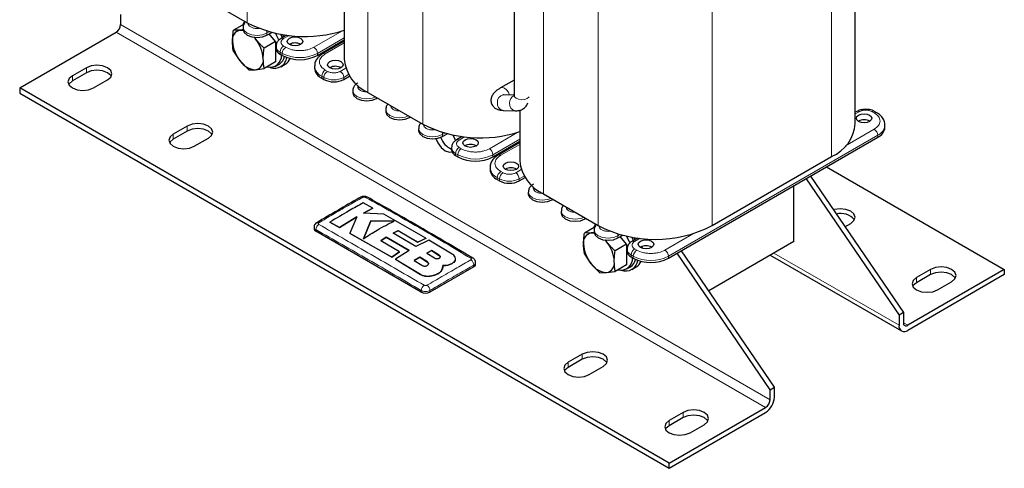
# Model space of a CAD drawing. Header units: millimetres. Extents: x 5 to 418, y 2 to 292.
# Tile 21 of 40: x 251 to 314, y 50 to 79. Entities that reach past the tile are written whole.
import ezdxf

# ---------------------------------------------------------------- set-up
doc = ezdxf.new("R2010")
doc.units = ezdxf.units.MM

msp = doc.modelspace()

# ---------------------------------------------------------------- linework, layer by layer
at = {"color": 7, "linetype": 'Continuous', "lineweight": 18}
for p, q in [((265.2898, 97.3066), (265.2898, 79.0687)), ((273.068, 92.5205), (273.068, 74.5785)), ((276.6036, 90.4318), (276.6036, 72.5375)), ((302.9645, 88.9339), (302.9645, 70.4475)), ((284.3817, 85.9892), (284.3817, 68.0472)), ((295.2712, 84.4927), (295.2712, 66.0062)), ((287.9173, 83.9482), (287.9173, 66.0062)), ((257.1298, 78.9449), (298.9906, 54.7792)), ((298.7077, 54.2893), (256.847, 78.455)), ((266.5626, 78.3992), (266.7131, 78.4861)), ((266.5626, 78.2686), (266.5626, 78.3992)), ((267.9891, 78.243), (267.6374, 78.0401)), ((269.5891, 77.4849), (271.43, 78.5476)), ((269.8153, 77.093), (271.545, 78.0915)), ((267.6374, 77.5665), (267.7789, 77.4849)), ((271.545, 77.765), (270.3244, 77.0604)), ((267.4112, 77.1746), (267.5526, 77.093)), ((267.4112, 77.1746), (267.4112, 77.044)), ((267.5526, 77.093), (267.5526, 76.9623)), ((269.8153, 77.093), (269.8153, 76.9623)), ((254.9237, 75.8424), (254.9237, 76.169)), ((254.0186, 75.3199), (254.0186, 75.6465)), ((270.0982, 75.6234), (270.2396, 75.5418)), ((270.0982, 75.6234), (270.0982, 75.4928)), ((270.2396, 75.5418), (270.2396, 75.4112)), ((270.3244, 76.0154), (270.4659, 75.9337)), ((271.2861, 75.9337), (271.6377, 76.1367)), ((271.5124, 75.5418), (271.8281, 75.7241)), ((271.5124, 75.4112), (271.5124, 75.5418)), ((273.6337, 74.1865), (273.6337, 74.2519)), ((275.755, 72.9619), (275.755, 73.0273)), ((304.7464, 73.3375), (304.4875, 73.1881)), ((305.7081, 73.2559), (305.5666, 73.3375)), ((261.429, 72.0869), (261.429, 72.4136)), ((260.5239, 71.5644), (260.5239, 71.8911)), ((277.8763, 71.868), (278.0268, 71.9548)), ((277.8763, 71.7373), (277.8763, 71.868)), ((280.9028, 70.9536), (282.7437, 72.0164)), ((292.4427, 64.0305), (305.9343, 71.819)), ((303.8671, 71.1482), (305.7081, 72.2109)), ((305.9343, 71.819), (305.9343, 71.6883)), ((279.3028, 71.7118), (278.9511, 71.5088)), ((281.129, 70.5617), (282.8587, 71.5602)), ((282.8587, 71.2337), (281.6382, 70.5291)), ((278.7249, 70.6434), (278.8663, 70.5617)), ((278.7249, 70.6434), (278.7249, 70.5127)), ((278.8663, 70.5617), (278.8663, 70.4311)), ((278.9511, 71.0353), (279.0926, 70.9536)), ((281.129, 70.5617), (281.129, 70.4311)), ((281.6382, 69.4841), (281.7796, 69.4025)), ((282.5998, 69.4025), (282.9514, 69.6054)), ((282.8261, 69.0105), (283.1418, 69.1928)), ((281.4119, 69.0922), (281.5533, 69.0105)), ((281.4119, 69.0922), (281.4119, 68.9615)), ((281.5533, 69.0105), (281.5533, 68.8799)), ((282.8261, 68.8799), (282.8261, 69.0105)), ((284.9474, 67.6553), (284.9474, 67.7207)), ((287.0687, 66.4307), (287.0687, 66.496)), ((269.7163, 65.6374), (269.7163, 65.7393)), ((289.1901, 65.3367), (289.3405, 65.4236)), ((292.2165, 64.4224), (294.0574, 65.4851)), ((289.1901, 65.2061), (289.1901, 65.3367)), ((290.6165, 65.1805), (290.2649, 64.9775)), ((290.0386, 64.1121), (290.18, 64.0305)), ((290.0386, 64.1121), (290.0386, 63.9814)), ((290.2649, 64.504), (290.4063, 64.4224)), ((299.2449, 64.2333), (307.3061, 59.5797)), ((276.9031, 63.6598), (276.9031, 63.6532)), ((277.6707, 64.0915), (277.6707, 64.085)), ((290.18, 64.0305), (290.18, 63.8998)), ((292.4427, 64.0305), (292.4427, 63.8998)), ((276.4557, 62.8591), (276.4557, 62.8526)), ((279.8987, 63.3514), (279.8987, 63.4533)), ((309.3426, 62.8452), (309.3426, 63.1718)), ((308.4375, 62.3227), (308.4375, 62.6493)), ((276.5046, 61.7186), (276.5046, 61.8205)), ((277.0702, 61.7186), (277.0702, 61.8205)), ((307.589, 59.7429), (307.8718, 59.5796)), ((285.9798, 56.8691), (285.9798, 57.1957)), ((286.8849, 57.3916), (286.8849, 57.7182)), ((293.3903, 53.6361), (293.3903, 53.9627)), ((292.4852, 53.1136), (292.4852, 53.4402))]:
    msp.add_line(p, q, dxfattribs=at)
at = {"color": 7, "linetype": 'Continuous', "lineweight": 25}
for p, q in [((304.4875, 72.5701), (304.4875, 89.8846)), ((282.4958, 87.077), (282.4958, 74.3944)), ((261.7543, 81.1098), (265.2898, 79.0687)), ((271.545, 80.0484), (271.545, 76.7011)), ((257.1298, 79.5981), (257.1298, 78.9449)), ((265.1343, 79.0015), (264.3981, 78.5765)), ((265.0262, 78.7666), (265.0262, 78.636)), ((265.0982, 79.1794), (265.0845, 79.1238)), ((250.6245, 74.8628), (256.847, 78.455)), ((264.8373, 78.5886), (264.3981, 78.5765)), ((265.0711, 78.621), (264.8373, 78.5886)), ((265.7312, 78.1288), (265.8272, 78.0171)), ((265.7387, 78.1375), (265.8272, 78.0171)), ((266.5626, 78.2686), (266.868, 78.4449)), ((267.1142, 77.8585), (266.7142, 78.3561)), ((267.8338, 78.2616), (267.4775, 78.0559)), ((267.6549, 78.1583), (267.5934, 78.2961)), ((267.1142, 77.8585), (266.378, 77.4335)), ((267.1142, 77.8585), (267.1142, 76.5385)), ((267.1476, 77.542), (267.1476, 77.4114)), ((268.1397, 77.6051), (268.1214, 77.718)), ((269.8153, 76.9623), (271.545, 77.9608)), ((271.545, 77.8732), (270.1645, 77.0762)), ((271.0649, 77.596), (270.9889, 77.6398)), ((271.3477, 77.7593), (271.2718, 77.8031)), ((264.8373, 76.6086), (264.3981, 77.2565)), ((267.4112, 77.044), (267.5526, 76.9623)), ((254.9237, 76.169), (254.0186, 75.6465)), ((265.388, 76.025), (264.8373, 76.6086)), ((267.1142, 76.5385), (266.378, 76.1135)), ((267.1373, 76.2764), (267.3636, 76.4071)), ((267.4636, 76.2339), (267.7464, 76.3971)), ((269.6295, 76.2766), (269.6295, 76.1459)), ((270.6214, 76.1704), (270.6079, 76.1623)), ((254.9237, 75.8424), (254.0186, 75.3199)), ((265.388, 76.025), (265.8272, 76.0371)), ((265.8272, 76.0371), (266.378, 76.1135)), ((271.5124, 75.4112), (271.8884, 75.6283)), ((255.3762, 74.8628), (256.2813, 75.3853)), ((270.0982, 75.4928), (270.2396, 75.4112)), ((282.4958, 75.374), (281.6286, 74.8734)), ((250.6245, 74.8628), (250.6245, 74.5362)), ((292.4852, 50.6971), (250.6245, 74.8628)), ((250.6245, 74.5362), (292.4852, 50.3705)), ((272.0973, 74.6846), (272.0973, 74.5539)), ((273.068, 74.5785), (276.6036, 72.5375)), ((282.4958, 74.394), (281.8185, 74.4203)), ((273.6337, 74.1865), (273.6903, 74.2192)), ((274.2186, 73.46), (274.2186, 73.3293)), ((275.755, 72.9619), (275.8116, 72.9946)), ((281.7797, 73.421), (282.5681, 73.3904)), ((282.8587, 73.4334), (282.8587, 70.1699)), ((304.5864, 73.3534), (304.4875, 73.2963)), ((305.8681, 73.2717), (305.7266, 73.3534)), ((261.429, 72.4136), (260.5239, 71.8911)), ((306.403, 72.3415), (306.403, 72.4721)), ((261.429, 72.0869), (260.5239, 71.5644)), ((276.3399, 72.2354), (276.3399, 72.1047)), ((277.8763, 71.7373), (278.1817, 71.9136)), ((279.1475, 71.7304), (278.7912, 71.5246)), ((261.8816, 71.1073), (262.7867, 71.6298)), ((281.129, 70.4311), (282.8587, 71.4296)), ((282.8587, 71.3419), (281.4782, 70.5449)), ((282.3786, 71.0647), (282.3026, 71.1086)), ((282.6614, 71.228), (282.5855, 71.2719)), ((292.4427, 63.8998), (305.9343, 71.6883)), ((278.4613, 71.0107), (278.4613, 70.8801)), ((278.7249, 70.5127), (278.8663, 70.4311)), ((295.2712, 66.0062), (302.9645, 70.4475)), ((280.9433, 69.7453), (280.9433, 69.6147)), ((281.9351, 69.6392), (281.9216, 69.631)), ((301.5992, 69.1857), (307.589, 60.3962)), ((302.638, 69.7854), (314.0944, 63.1718)), ((281.4119, 68.9615), (281.5533, 68.8799)), ((282.8261, 68.8799), (283.2021, 69.097)), ((300.5179, 64.9682), (300.5179, 68.5615)), ((301.3163, 69.0224), (307.3061, 60.2329)), ((283.411, 68.1533), (283.411, 68.0227)), ((284.3817, 68.0472), (287.9173, 66.0062)), ((273.3843, 67.1226), (272.7622, 67.4594)), ((284.9474, 67.6553), (285.004, 67.688)), ((272.781, 66.803), (273.3843, 67.1226)), ((273.3843, 67.1161), (272.781, 66.7965)), ((274.0922, 66.7349), (272.781, 66.803)), ((273.3843, 67.1226), (273.3843, 67.1161)), ((276.8068, 65.1857), (274.0922, 66.7349)), ((285.5323, 66.9287), (285.5323, 66.7981)), ((270.6088, 66.2175), (271.2305, 65.8822)), ((270.6088, 66.2175), (270.6088, 66.211)), ((271.2305, 65.8757), (270.6088, 66.211)), ((271.2305, 65.8822), (272.3559, 66.5656)), ((272.3559, 66.5591), (271.2305, 65.8757)), ((272.3559, 66.5656), (271.9153, 65.5084)), ((273.2616, 66.3062), (272.7841, 65.1543)), ((272.7841, 65.1478), (273.2616, 66.2997)), ((274.7669, 66.2907), (273.2616, 66.3062)), ((273.2616, 66.3062), (273.2616, 66.2997)), ((273.2616, 66.2997), (274.7669, 66.2842)), ((287.0687, 66.4307), (287.1254, 66.4634)), ((287.7256, 66.1168), (287.712, 66.0613)), ((303.8199, 65.9271), (304.1949, 66.1435)), ((269.5992, 65.9021), (269.5992, 65.8007)), ((276.5046, 61.7186), (269.7163, 65.6374)), ((271.2305, 65.8822), (271.2305, 65.8757)), ((271.9153, 65.5084), (274.6026, 63.9774)), ((271.9153, 65.5084), (271.9153, 65.5019)), ((274.6026, 63.9709), (271.9153, 65.5019)), ((274.7012, 65.5093), (275.0274, 65.6799)), ((275.0274, 65.6734), (274.7012, 65.5027)), ((276.1662, 64.6491), (274.7012, 65.5093)), ((275.0274, 65.6799), (276.2959, 64.9396)), ((275.0274, 65.6799), (275.0274, 65.6734)), ((276.2959, 64.933), (275.0274, 65.6734)), ((287.7617, 65.939), (287.0255, 65.514)), ((287.4647, 65.526), (287.0255, 65.514)), ((287.6985, 65.5585), (287.4647, 65.526)), ((287.6537, 65.7041), (287.6537, 65.5734)), ((289.1901, 65.2061), (289.4954, 65.3823)), ((273.8956, 65.029), (274.2562, 65.2541)), ((274.2562, 65.2476), (273.8956, 65.0225)), ((275.1128, 64.3191), (273.8956, 65.029)), ((274.2562, 65.2541), (275.7209, 64.3939)), ((274.2562, 65.2541), (274.2562, 65.2476)), ((275.7209, 64.3874), (274.2562, 65.2476)), ((277.0034, 65.0693), (276.1662, 64.6491)), ((276.2959, 64.9396), (276.8068, 65.1857)), ((276.8068, 65.1792), (276.2959, 64.933)), ((276.2959, 64.9396), (276.2959, 64.933)), ((276.8068, 65.1857), (276.8068, 65.1792)), ((278.4996, 64.1671), (277.0034, 65.0693)), ((288.3586, 65.0662), (288.4547, 64.9546)), ((288.3662, 65.0749), (288.4547, 64.9546)), ((289.7416, 64.796), (289.0054, 64.371)), ((289.7416, 64.796), (289.3416, 65.2936)), ((289.7416, 64.796), (289.7416, 63.476)), ((290.4612, 65.1991), (290.1049, 64.9934)), ((290.2823, 65.0958), (290.2208, 65.2336)), ((300.5179, 64.9682), (295.041, 61.8064)), ((274.6026, 63.9774), (275.1128, 64.3191)), ((275.1128, 64.3125), (274.6026, 63.9709)), ((275.7209, 64.3939), (274.85, 63.8308)), ((275.1128, 64.3191), (275.1128, 64.3125)), ((277.1782, 64.398), (276.8626, 64.2285)), ((276.8626, 64.2219), (277.1782, 64.3915)), ((276.8626, 64.2285), (277.355, 63.9193)), ((277.6707, 64.0915), (277.1782, 64.398)), ((277.1782, 64.398), (277.1782, 64.3915)), ((277.1782, 64.3915), (277.6707, 64.085)), ((287.4647, 63.546), (287.0255, 64.194)), ((289.775, 64.4795), (289.775, 64.3488)), ((290.7672, 64.5426), (290.7488, 64.6555)), ((298.9906, 55.4324), (293.0008, 64.2219)), ((299.2734, 55.5957), (293.2836, 64.3852)), ((274.6026, 63.9774), (274.6026, 63.9709)), ((274.85, 63.8308), (276.4557, 62.8591)), ((274.85, 63.8308), (274.85, 63.8243)), ((276.4557, 62.8526), (274.85, 63.8243)), ((276.4107, 63.9694), (276.05, 63.7487)), ((276.05, 63.7421), (276.4107, 63.9628)), ((276.05, 63.7487), (276.5425, 63.4418)), ((276.9031, 63.6598), (276.4107, 63.9694)), ((276.4107, 63.9694), (276.4107, 63.9628)), ((276.4107, 63.9628), (276.9031, 63.6532)), ((278.4996, 63.5651), (278.4996, 63.5586)), ((278.7136, 63.8552), (278.7136, 63.8618)), ((280.0158, 63.5147), (280.0158, 63.6162)), ((288.0154, 62.9625), (287.4647, 63.546)), ((289.7416, 63.476), (289.0054, 63.051)), ((290.0386, 63.9814), (290.18, 63.8998)), ((299.0105, 64.098), (307.4718, 59.2134)), ((279.8987, 63.3514), (277.0702, 61.7186)), ((277.8714, 63.2079), (277.9098, 63.4266)), ((277.9009, 63.3692), (277.8714, 63.2014)), ((277.8714, 63.2079), (277.8714, 63.2014)), ((277.9137, 63.3684), (277.9137, 63.375)), ((288.0154, 62.9625), (288.4547, 62.9746)), ((288.4547, 62.9746), (289.0054, 63.051)), ((289.7647, 63.2139), (289.991, 63.3445)), ((290.091, 63.1713), (290.3738, 63.3346)), ((314.0944, 63.1718), (307.8718, 59.5796)), ((314.0944, 62.8452), (307.8718, 59.253)), ((309.3426, 63.1718), (308.4375, 62.6493)), ((309.3426, 62.8452), (308.4375, 62.3227)), ((314.0944, 63.1718), (314.0944, 62.8452)), ((277.1963, 62.7656), (277.1963, 62.759)), ((309.7951, 61.8656), (310.7002, 62.3881)), ((307.589, 60.3962), (307.3061, 60.2329)), ((307.589, 60.3962), (307.589, 59.743)), ((307.3061, 60.2329), (307.3061, 59.5797)), ((286.8849, 57.7182), (285.9798, 57.1957)), ((286.8849, 57.3916), (285.9798, 56.8691)), ((287.3374, 56.412), (288.2425, 56.9345)), ((298.9906, 55.4324), (299.2734, 55.5957)), ((298.9906, 54.7792), (298.9906, 55.4324)), ((299.2734, 54.9425), (299.2734, 55.5957)), ((292.4852, 50.6971), (298.7077, 54.2893)), ((292.4852, 50.3705), (298.7077, 53.9627)), ((293.3903, 53.9627), (292.4852, 53.4402)), ((293.3903, 53.6361), (292.4852, 53.1136)), ((293.8428, 52.6565), (294.7479, 53.179)), ((292.4852, 50.3705), (292.4852, 50.6971))]:
    msp.add_line(p, q, dxfattribs=at)
at = {"color": 7, "linetype": 'Continuous', "lineweight": 25, "flags": 128}
for points in [[(265.1119, 79.1715), (265.0161, 78.9544), (265.0089, 78.9291)], [(264.8373, 78.5886), (264.9534, 78.5877), (265.0324, 78.5754)], [(265.0262, 78.636), (265.0947, 78.4371), (265.2898, 78.2686), (265.5818, 78.156), (265.9262, 78.1164), (266.2707, 78.156), (266.5626, 78.2686)], [(267.3402, 77.9325), (267.3081, 78.0118), (267.1197, 78.3853)], [(267.5522, 78.0991), (267.5344, 78.1425), (267.453, 78.3195)], [(268.7264, 77.6563), (268.5642, 77.5938), (268.3728, 77.5718), (268.1815, 77.5938), (268.0193, 77.6563), (267.9109, 77.75), (267.8728, 77.8604), (267.9109, 77.9709), (268.0193, 78.0645), (268.1815, 78.1271), (268.3728, 78.1491), (268.5642, 78.1271), (268.7264, 78.0645), (268.8348, 77.9709), (268.8728, 77.8604), (268.8348, 77.75), (268.7264, 77.6563)], [(256.2813, 75.3853), (256.4894, 75.5651), (256.5625, 75.7772), (256.4894, 75.9892), (256.2813, 76.169), (255.9699, 76.2892), (255.6025, 76.3314), (255.2351, 76.2892), (254.9237, 76.169)], [(270.6214, 76.5624), (270.7836, 76.6249), (270.975, 76.6469), (271.1663, 76.6249), (271.3285, 76.5624), (271.4369, 76.4687), (271.475, 76.3583), (271.4369, 76.2478), (271.3285, 76.1542), (271.1663, 76.0916), (270.975, 76.0696), (270.7836, 76.0916), (270.6214, 76.1542), (270.513, 76.2478), (270.475, 76.3583), (270.513, 76.4687), (270.6214, 76.5624)], [(254.0186, 75.6465), (253.8105, 75.4667), (253.7374, 75.2547), (253.8105, 75.0426), (254.0186, 74.8628), (254.33, 74.7427), (254.6974, 74.7005), (255.0648, 74.7427), (255.3762, 74.8628)], [(256.5199, 75.6139), (256.4894, 75.6626), (256.2813, 75.8424), (255.9699, 75.9626), (255.6025, 76.0047), (255.2351, 75.9626), (254.9237, 75.8424)], [(254.0186, 75.3199), (253.8105, 75.1401), (253.78, 75.0914)], [(272.0973, 74.5539), (272.1658, 74.3551), (272.3609, 74.1865), (272.6529, 74.0739), (272.9973, 74.0344), (273.3417, 74.0739), (273.6337, 74.1865)], [(281.8185, 74.4203), (281.8131, 74.4204), (281.8104, 74.4205)], [(274.2186, 73.3293), (274.2871, 73.1305), (274.4822, 72.9619), (274.7742, 72.8493), (275.1186, 72.8098), (275.463, 72.8493), (275.755, 72.9619)], [(305.4111, 72.7089), (305.2489, 72.6463), (305.0575, 72.6244), (304.8662, 72.6463), (304.704, 72.7089), (304.5956, 72.8026), (304.5575, 72.913), (304.5956, 73.0235), (304.704, 73.1171), (304.8662, 73.1797), (305.0575, 73.2017), (305.2489, 73.1797), (305.4111, 73.1171), (305.5195, 73.0235), (305.5575, 72.913), (305.5195, 72.8026), (305.4111, 72.7089)], [(262.7867, 71.6298), (262.9948, 71.8096), (263.0679, 72.0217), (262.9948, 72.2338), (262.7867, 72.4136), (262.4752, 72.5337), (262.1079, 72.5759), (261.7405, 72.5337), (261.429, 72.4136)], [(260.5239, 71.8911), (260.3158, 71.7113), (260.2428, 71.4992), (260.3158, 71.2871), (260.5239, 71.1073), (260.8354, 70.9872), (261.2028, 70.945), (261.5701, 70.9872), (261.8816, 71.1073)], [(263.0252, 71.8584), (262.9948, 71.9072), (262.7867, 72.0869), (262.4752, 72.2071), (262.1079, 72.2493), (261.7405, 72.2071), (261.429, 72.0869)], [(276.3399, 72.1047), (276.4085, 71.9059), (276.6036, 71.7373), (276.8955, 71.6247), (277.2399, 71.5851), (277.5844, 71.6247), (277.8763, 71.7373)], [(278.7089, 71.4542), (278.6873, 71.5359), (278.5676, 71.8258)], [(260.5239, 71.5644), (260.3158, 71.3846), (260.2854, 71.3359)], [(277.4524, 71.5998), (277.5802, 71.3208), (277.8004, 71.0237), (278.0602, 70.8141), (278.32, 70.7238), (278.4926, 70.7441)], [(280.0401, 71.1251), (279.8779, 71.0625), (279.6865, 71.0405), (279.4952, 71.0625), (279.333, 71.1251), (279.2246, 71.2187), (279.1865, 71.3292), (279.2246, 71.4396), (279.333, 71.5333), (279.4952, 71.5959), (279.6865, 71.6178), (279.8779, 71.5959), (280.0401, 71.5333), (280.1485, 71.4396), (280.1865, 71.3292), (280.1485, 71.2187), (280.0401, 71.1251)], [(281.9351, 70.0311), (282.0973, 70.0937), (282.2887, 70.1156), (282.48, 70.0937), (282.6422, 70.0311), (282.7506, 69.9375), (282.7887, 69.827), (282.7506, 69.7165), (282.6422, 69.6229), (282.48, 69.5603), (282.2887, 69.5383), (282.0973, 69.5603), (281.9351, 69.6229), (281.8268, 69.7165), (281.7887, 69.827), (281.8268, 69.9375), (281.9351, 70.0311)], [(283.411, 68.0227), (283.4795, 67.8238), (283.6746, 67.6553), (283.9666, 67.5427), (284.311, 67.5031), (284.6554, 67.5427), (284.9474, 67.6553)], [(285.5323, 66.7981), (285.6008, 66.5992), (285.7959, 66.4307), (286.0879, 66.318), (286.4323, 66.2785), (286.7768, 66.318), (287.0687, 66.4307)], [(304.1949, 66.1435), (304.403, 66.3233), (304.476, 66.5354), (304.403, 66.7475), (304.1949, 66.9273), (303.8834, 67.0474), (303.516, 67.0896), (303.1487, 67.0474), (303.0707, 67.0264)], [(287.7393, 66.1089), (287.6435, 65.8919), (287.6364, 65.8666)], [(287.4647, 65.526), (287.5809, 65.5251), (287.6598, 65.5129)], [(287.6537, 65.5734), (287.7222, 65.3746), (287.9173, 65.2061), (288.2092, 65.0934), (288.5537, 65.0539), (288.8981, 65.0934), (289.1901, 65.2061)], [(289.9676, 64.87), (289.9355, 64.9493), (289.7471, 65.3227)], [(290.1797, 65.0365), (290.1618, 65.0799), (290.0804, 65.257)], [(291.3538, 64.5938), (291.1916, 64.5312), (291.0002, 64.5093), (290.8089, 64.5312), (290.6467, 64.5938), (290.5383, 64.6875), (290.5002, 64.7979), (290.5383, 64.9084), (290.6467, 65.002), (290.8089, 65.0646), (291.0002, 65.0866), (291.1916, 65.0646), (291.3538, 65.002), (291.4622, 64.9084), (291.5002, 64.7979), (291.4622, 64.6875), (291.3538, 64.5938)], [(310.7002, 62.3881), (310.9083, 62.5679), (310.9814, 62.7799), (310.9083, 62.992), (310.7002, 63.1718), (310.3888, 63.292), (310.0214, 63.3341), (309.654, 63.292), (309.3426, 63.1718)], [(310.9388, 62.6166), (310.9083, 62.6654), (310.7002, 62.8452), (310.3888, 62.9653), (310.0214, 63.0075), (309.654, 62.9653), (309.3426, 62.8452)], [(308.4375, 62.6493), (308.2294, 62.4695), (308.1563, 62.2574), (308.2294, 62.0454), (308.4375, 61.8656), (308.7489, 61.7454), (309.1163, 61.7032), (309.4837, 61.7454), (309.7951, 61.8656)], [(308.4375, 62.3227), (308.2294, 62.1429), (308.1989, 62.0941)], [(288.2425, 56.9345), (288.4506, 57.1143), (288.5237, 57.3263), (288.4506, 57.5384), (288.2425, 57.7182), (287.9311, 57.8383), (287.5637, 57.8805), (287.1963, 57.8383), (286.8849, 57.7182)], [(285.9798, 57.1957), (285.7717, 57.0159), (285.6986, 56.8038), (285.7717, 56.5918), (285.9798, 56.412), (286.2912, 56.2918), (286.6586, 56.2496), (287.026, 56.2918), (287.3374, 56.412)], [(288.4811, 57.163), (288.4506, 57.2118), (288.2425, 57.3916), (287.9311, 57.5117), (287.5637, 57.5539), (287.1963, 57.5117), (286.8849, 57.3916)], [(285.9798, 56.8691), (285.7717, 56.6893), (285.7412, 56.6405)], [(294.7479, 53.179), (294.956, 53.3588), (295.0291, 53.5709), (294.956, 53.7829), (294.7479, 53.9627), (294.4365, 54.0829), (294.0691, 54.1251), (293.7017, 54.0829), (293.3903, 53.9627)], [(292.4852, 53.4402), (292.2771, 53.2604), (292.204, 53.0484), (292.2771, 52.8363), (292.4852, 52.6565), (292.7966, 52.5364), (293.164, 52.4942), (293.5314, 52.5364), (293.8428, 52.6565)], [(294.9865, 53.4076), (294.956, 53.4563), (294.7479, 53.6361), (294.4365, 53.7563), (294.0691, 53.7984), (293.7017, 53.7563), (293.3903, 53.6361)], [(292.4852, 53.1136), (292.2771, 52.9338), (292.2466, 52.8851)]]:
    msp.add_lwpolyline(points, dxfattribs=at)
at = {"color": 7, "linetype": 'Continuous', "lineweight": 18, "flags": 128}
for points in [[(265.0262, 78.769), (265.0262, 78.7666), (265.0947, 78.5678), (265.2898, 78.3992), (265.5818, 78.2866), (265.9262, 78.2471), (266.2707, 78.2866), (266.5626, 78.3992)], [(282.206, 74.4052), (282.2052, 74.408), (282.1286, 74.5847), (282.0139, 74.7394), (281.8786, 74.8486), (281.7433, 74.8956), (281.6286, 74.8733), (281.6285, 74.8733)], [(272.0973, 74.6869), (272.0973, 74.6846), (272.1658, 74.4858), (272.3609, 74.3172), (272.6529, 74.2046), (272.9973, 74.165), (273.3417, 74.2046), (273.5747, 74.286)], [(282.4958, 74.3944), (282.526, 74.2957), (282.6272, 74.1994), (282.7845, 74.1328), (282.974, 74.106), (283.1668, 74.1232), (283.3336, 74.1816), (283.449, 74.2724), (283.4584, 74.2848)], [(274.2186, 73.4623), (274.2186, 73.46), (274.2871, 73.2611), (274.4822, 73.0926), (274.7742, 72.98), (275.1186, 72.9404), (275.463, 72.98), (275.696, 73.0614)], [(276.34, 72.2377), (276.3399, 72.2354), (276.4085, 72.0365), (276.6036, 71.868), (276.8955, 71.7553), (277.2399, 71.7158), (277.5844, 71.7553), (277.8763, 71.868)], [(283.411, 68.1557), (283.411, 68.1533), (283.4795, 67.9545), (283.6746, 67.7859), (283.9666, 67.6733), (284.311, 67.6338), (284.6554, 67.6733), (284.8884, 67.7547)], [(285.5323, 66.931), (285.5323, 66.9287), (285.6008, 66.7299), (285.7959, 66.5613), (286.0879, 66.4487), (286.4323, 66.4091), (286.7768, 66.4487), (287.0097, 66.5301)], [(287.6537, 65.7064), (287.6537, 65.7041), (287.7222, 65.5053), (287.9173, 65.3367), (288.2092, 65.2241), (288.5537, 65.1845), (288.8981, 65.2241), (289.1901, 65.3367)]]:
    msp.add_lwpolyline(points, dxfattribs=at)
at = {"color": 7, "linetype": 'Continuous', "lineweight": 25}
for centre, radius, start, end in [((256.5157, 78.9728), 0.6147, 302.605478, 357.394522), ((268.9995, 86.3443), 8.1667, 242.984285, 288.161356), ((264.95, 77.9833), 0.6157, 100.546778, 189.251879), ((266.4889, 77.9833), 2.1489, 182.639287, 219.772072), ((264.1756, 76.6424), 2.1489, 2.639287, 39.772072), ((268.3728, 77.0401), 0.7243, 59.546132, 120.453868), ((266.7632, 76.9436), 0.7445, 254.980284, 3.496695), ((267.0592, 76.9359), 0.7951, 249.182083, 352.2176), ((267.598, 77.4563), 0.4526, 185.694799, 245.625342), ((266.9368, 77.0579), 0.7783, 303.256332, 347.44675), ((268.684, 79.1459), 2.4592, 242.609672, 297.390328), ((265.9037, 77.3127), 1.2779, 213.434915, 266.570462), ((265.7146, 76.6424), 0.6157, 280.546778, 9.251879), ((267.3418, 77.0591), 0.7758, 301.437919, 337.726895), ((270.9744, 75.5137), 0.7456, 60.45053, 118.256413), ((274.1443, 76.9585), 2.612, 185.653377, 245.666764), ((270.4303, 76.2258), 0.8047, 185.694799, 245.625342), ((270.876, 76.6394), 1.3833, 242.609672, 297.390328), ((304.6527, 73.2067), 0.161, 54.382423, 114.307119), ((305.6606, 73.2061), 0.1616, 66.429908, 125.553068), ((280.3132, 79.8131), 8.1667, 242.984285, 288.161356), ((301.9511, 72.7823), 2.5453, 293.462125, 355.217734), ((305.0575, 72.0927), 0.7243, 59.546132, 120.453868), ((305.6022, 72.4213), 0.8047, 294.374658, 354.305201), ((279.0314, 72.1406), 1.3462, 199.87566, 244.942688), ((279.6865, 70.5089), 0.7243, 59.546132, 120.453868), ((278.9117, 70.925), 0.4526, 185.694799, 245.625342), ((279.9977, 72.6146), 2.4592, 242.609672, 297.390328), ((285.458, 70.4272), 2.612, 185.653377, 245.666764), ((281.744, 69.6945), 0.8047, 185.694799, 245.625342), ((282.2881, 68.9824), 0.7456, 60.45053, 118.256413), ((282.1897, 70.1081), 1.3833, 242.609672, 297.390328), ((272.6628, 67.7013), 0.1394, 55.563125, 114.467134), ((303.5553, 65.6344), 1.1469, 40.036464, 104.741584), ((269.7994, 65.8206), 0.2012, 185.694799, 245.625342), ((287.5774, 64.9208), 0.6157, 100.546778, 189.251879), ((291.5942, 73.0637), 7.9579, 242.480539, 297.519461), ((289.1163, 64.9207), 2.1489, 182.639287, 219.772072), ((286.8031, 63.5799), 2.1489, 2.639287, 39.772072), ((290.2254, 64.3937), 0.4526, 185.694799, 245.625342), ((291.0002, 63.9776), 0.7243, 59.546132, 120.453868), ((279.7845, 63.786), 0.1339, 62.701872, 125.639141), ((279.8156, 63.5347), 0.2012, 294.374658, 354.305201), ((288.5311, 64.2501), 1.2779, 213.434915, 266.570462), ((288.342, 63.5798), 0.6157, 280.546778, 9.251879), ((289.3906, 63.8811), 0.7445, 254.980284, 3.496695), ((289.6866, 63.8734), 0.7951, 249.182083, 352.2176), ((289.5642, 63.9953), 0.7783, 303.256332, 347.44675), ((291.3114, 66.0833), 2.4592, 242.609672, 297.390328), ((289.9692, 63.9965), 0.7758, 301.437919, 337.726895), ((276.7874, 62.2645), 0.6148, 242.609672, 297.390328), ((307.7614, 59.715), 0.1747, 170.785963, 309.203285), ((307.651, 59.5237), 0.3494, 170.785963, 309.203285), ((298.0452, 54.9984), 1.2294, 302.605478, 357.394522), ((298.3765, 54.8071), 0.6147, 302.605478, 357.394522)]:
    msp.add_arc(centre, radius, start, end, dxfattribs=at)
at = {"color": 7, "linetype": 'Continuous', "lineweight": 18}
for centre, radius, start, end in [((266.1456, 78.3907), 0.4171, 1.17028, 20.632403), ((267.5434, 77.9084), 0.1617, 54.462177, 113.396933), ((267.5888, 77.5801), 0.4427, 184.635393, 246.338175), ((267.9024, 77.1523), 0.4918, 122.605478, 177.394522), ((268.0439, 77.0706), 0.4918, 122.605478, 177.394522), ((269.3241, 77.0706), 0.4918, 2.605478, 57.394522), ((268.684, 79.2765), 2.4592, 242.609672, 297.390328), ((270.2304, 76.9287), 0.1618, 54.466335, 113.34977), ((270.4129, 76.343), 0.7853, 184.195894, 246.378028), ((270.5894, 75.6011), 0.4918, 122.605478, 177.394522), ((270.7309, 75.5195), 0.4918, 122.605478, 177.394522), ((270.876, 76.77), 1.3833, 242.609672, 297.390328), ((271.0211, 75.5195), 0.4918, 2.605478, 57.394522), ((281.8722, 73.9664), 0.4583, 97.746494, 184.742284), ((282.6937, 73.9244), 0.4905, 114.368144, 183.10188), ((281.8621, 73.8646), 0.4511, 171.851705, 259.477582), ((282.6504, 73.8339), 0.451, 171.846307, 259.533525), ((305.8021, 73.1242), 0.1618, 66.695718, 125.529653), ((305.5999, 72.5548), 0.8082, 294.445936, 353.491651), ((277.4593, 71.8595), 0.4171, 1.17028, 20.632403), ((305.4431, 71.7966), 0.4918, 2.605478, 57.394522), ((278.8571, 71.3772), 0.1617, 54.462177, 113.396933), ((278.9026, 71.0489), 0.4427, 184.635393, 246.338175), ((279.2161, 70.621), 0.4918, 122.605478, 177.394522), ((279.3576, 70.5394), 0.4918, 122.605478, 177.394522), ((279.9977, 72.7453), 2.4592, 242.609672, 297.390328), ((280.6378, 70.5394), 0.4918, 2.605478, 57.394522), ((281.5441, 70.3974), 0.1618, 54.466335, 113.34977), ((281.7266, 69.8117), 0.7853, 184.195894, 246.378028), ((281.9031, 69.0698), 0.4918, 122.605478, 177.394522), ((282.0446, 68.9882), 0.4918, 122.605478, 177.394522), ((282.3348, 68.9882), 0.4918, 2.605478, 57.394522), ((282.1897, 70.2388), 1.3833, 242.609672, 297.390328), ((272.9918, 67.705), 0.1361, 63.738818, 125.147447), ((270.143, 65.7248), 0.4269, 123.322537, 178.0586), ((269.8298, 66.0674), 0.138, 55.218177, 114.71128), ((288.7731, 65.3282), 0.4171, 1.17028, 20.632403), ((290.1708, 64.8459), 0.1617, 54.462177, 113.396933), ((290.2163, 64.5176), 0.4427, 184.635393, 246.338175), ((290.5299, 64.0897), 0.4918, 122.605478, 177.394522), ((290.6713, 64.0081), 0.4918, 122.605478, 177.394522), ((291.9515, 64.0081), 0.4918, 2.605478, 57.394522), ((279.4719, 63.4387), 0.4271, 1.96118, 56.680229), ((291.3114, 66.214), 2.4592, 242.609672, 297.390328), ((276.9398, 61.7949), 0.436, 123.127799, 176.632329), ((276.6351, 61.795), 0.4359, 3.347515, 56.869326)]:
    msp.add_arc(centre, radius, start, end, dxfattribs=at)
at = {"color": 7, "linetype": 'Continuous', "lineweight": 25}
for points, knots in [([(265.1784, 79.1331), (265.1681, 79.1239), (265.1054, 79.0676), (265.0408, 78.9409), (265.0367, 78.8199), (265.0349, 78.7689)], [0, 0, 0, 0, 0.1020483, 0.6219373, 1, 1, 1, 1]), ([(264.3423, 77.8843), (264.3486, 78.0549), (264.3568, 78.2811), (264.3899, 78.5182), (264.3981, 78.5765)], [0, 0, 0, 0, 0.754038, 1, 1, 1, 1]), ([(264.3981, 77.2565), (264.397, 77.2627), (264.3629, 77.4605), (264.3524, 77.6757), (264.3423, 77.8843)], [0, 0, 0, 0, 0.0311177, 1, 1, 1, 1]), ([(265.8272, 78.0171), (265.8692, 77.9662), (265.9533, 77.8642), (266.0889, 77.7167), (266.2302, 77.5727), (266.3287, 77.4799), (266.378, 77.4335)], [0, 0, 0, 0, 0.2485818, 0.4978112, 0.7486961, 1, 1, 1, 1]), ([(266.3222, 76.7413), (266.3285, 76.9119), (266.3367, 77.1381), (266.3698, 77.3752), (266.378, 77.4335)], [0, 0, 0, 0, 0.754038, 1, 1, 1, 1]), ([(267.4815, 78.052), (267.4584, 78.0403), (267.374, 77.9975), (267.2611, 77.882), (267.1605, 77.718), (267.1575, 77.5958), (267.1563, 77.5443)], [0, 0, 0, 0, 0.1168885, 0.4274004, 0.7589196, 1, 1, 1, 1]), ([(270.1681, 77.0733), (270.1471, 77.0627), (270.0431, 77.0098), (269.8903, 76.8796), (269.729, 76.6765), (269.6355, 76.4691), (269.6411, 76.3344), (269.6431, 76.2874)], [0, 0, 0, 0, 0.0642516, 0.31852891, 0.58122397, 0.85383451, 1, 1, 1, 1]), ([(266.378, 76.1135), (266.3769, 76.1197), (266.3428, 76.3175), (266.3323, 76.5328), (266.3222, 76.7413)], [0, 0, 0, 0, 0.0311177, 1, 1, 1, 1]), ([(272.4312, 75.1946), (272.4081, 75.1829), (272.3238, 75.1401), (272.2108, 75.0246), (272.1102, 74.8606), (272.1073, 74.7384), (272.106, 74.6869)], [0, 0, 0, 0, 0.1168885, 0.4274004, 0.7589196, 1, 1, 1, 1]), ([(281.6286, 74.8734), (281.5727, 74.8394), (281.3967, 74.7324), (281.204, 74.5685), (281.0492, 74.3387), (280.9858, 74.0982), (281.0267, 73.8414), (281.1656, 73.6357), (281.355, 73.5062), (281.5567, 73.4387), (281.7035, 73.4271), (281.7797, 73.421)], [0, 0, 0, 0, 0.08496726, 0.2676221, 0.37612315, 0.48213726, 0.58608781, 0.6912301, 0.78504757, 0.88841528, 1, 1, 1, 1]), ([(281.8185, 74.4203), (281.7955, 74.4227), (281.7657, 74.4258), (281.7727, 74.4239), (281.7743, 74.4235)], [0, 0, 0, 0, 0.7685579, 1, 1, 1, 1]), ([(282.4958, 74.3944), (282.4944, 74.3731), (282.4913, 74.3275), (282.4888, 74.3245), (282.4875, 74.323)], [0, 0, 0, 0, 0.4678554, 1, 1, 1, 1]), ([(274.3708, 73.8264), (274.3605, 73.8172), (274.2978, 73.7609), (274.2332, 73.6343), (274.2291, 73.5132), (274.2273, 73.4623)], [0, 0, 0, 0, 0.1020483, 0.6219373, 1, 1, 1, 1]), ([(282.5681, 73.3904), (282.6523, 73.3935), (282.8387, 73.4005), (283.1081, 73.5283), (283.3039, 73.7107), (283.3637, 73.8566), (283.3831, 73.9041)], [0, 0, 0, 0, 0.2444583, 0.5418876, 0.8509526, 1, 1, 1, 1]), ([(305.1565, 73.4943), (305.0414, 73.4855), (304.8819, 73.4733), (304.6956, 73.4119), (304.6257, 73.3704), (304.5904, 73.3495)], [0, 0, 0, 0, 0.56301501, 0.7798695, 1, 1, 1, 1]), ([(305.7232, 73.3501), (305.7014, 73.3638), (305.6307, 73.4085), (305.4441, 73.472), (305.2684, 73.4856), (305.1565, 73.4943)], [0, 0, 0, 0, 0.1391931, 0.4519272, 1, 1, 1, 1]), ([(306.3894, 72.4613), (306.3926, 72.5092), (306.4025, 72.6546), (306.2977, 72.8844), (306.118, 73.1105), (305.945, 73.2182), (305.864, 73.2686)], [0, 0, 0, 0, 0.1457892, 0.4423225, 0.7388375, 1, 1, 1, 1]), ([(276.4921, 72.6018), (276.4818, 72.5926), (276.4191, 72.5363), (276.3545, 72.4096), (276.3504, 72.2886), (276.3487, 72.2377)], [0, 0, 0, 0, 0.1020483, 0.6219373, 1, 1, 1, 1]), ([(278.7952, 71.5207), (278.7721, 71.509), (278.6877, 71.4663), (278.5748, 71.3507), (278.4742, 71.1868), (278.4712, 71.0645), (278.47, 71.0131)], [0, 0, 0, 0, 0.1168885, 0.4274004, 0.7589196, 1, 1, 1, 1]), ([(281.4818, 70.5421), (281.4608, 70.5314), (281.3568, 70.4786), (281.204, 70.3484), (281.0427, 70.1452), (280.9492, 69.9378), (280.9549, 69.8031), (280.9568, 69.7561)], [0, 0, 0, 0, 0.0642516, 0.31852891, 0.58122397, 0.85383451, 1, 1, 1, 1]), ([(283.7449, 68.6633), (283.7219, 68.6516), (283.6375, 68.6088), (283.5245, 68.4933), (283.4239, 68.3293), (283.421, 68.2071), (283.4197, 68.1556)], [0, 0, 0, 0, 0.1168885, 0.4274004, 0.7589196, 1, 1, 1, 1]), ([(272.6052, 67.828), (272.5639, 67.8048), (271.6199, 67.2744), (270.6753, 66.7191), (269.772, 66.188)], [0, 0, 0, 0, 0.0437351, 1, 1, 1, 1]), ([(272.7622, 67.4594), (272.4677, 67.2969), (271.7499, 66.9009), (271.0321, 66.471), (270.6088, 66.2175)], [0, 0, 0, 0, 0.410329, 1, 1, 1, 1]), ([(273.0485, 67.8263), (273.0447, 67.8293), (273.0113, 67.8565), (272.9186, 67.879), (272.7769, 67.8893), (272.6633, 67.8648), (272.6122, 67.8306), (272.6063, 67.8266)], [0, 0, 0, 0, 0.0314747, 0.2834631, 0.5952216, 0.9527502, 1, 1, 1, 1]), ([(279.843, 63.9009), (278.4155, 64.7427), (276.1511, 66.078), (273.8869, 67.353), (273.05, 67.8242)], [0, 0, 0, 0, 0.6304096, 1, 1, 1, 1]), ([(285.6845, 67.2952), (285.6742, 67.2859), (285.6115, 67.2297), (285.5469, 67.103), (285.5428, 66.982), (285.541, 66.931)], [0, 0, 0, 0, 0.10204832, 0.62193728, 1, 1, 1, 1]), ([(269.773, 66.191), (269.7684, 66.189), (269.7259, 66.1705), (269.6656, 66.106), (269.6073, 66.0068), (269.6039, 65.9346), (269.6024, 65.9024)], [0, 0, 0, 0, 0.0428539, 0.3934315, 0.729654, 1, 1, 1, 1]), ([(272.7841, 65.1543), (273.0785, 65.3488), (273.7393, 65.7852), (274.4003, 66.1104), (274.7669, 66.2907)], [0, 0, 0, 0, 0.445477, 1, 1, 1, 1]), ([(287.8058, 66.0706), (287.7955, 66.0613), (287.7328, 66.0051), (287.6682, 65.8784), (287.6641, 65.7574), (287.6624, 65.7064)], [0, 0, 0, 0, 0.1020483, 0.6219373, 1, 1, 1, 1]), ([(286.9697, 64.8218), (286.976, 64.9924), (286.9842, 65.2186), (287.0173, 65.4557), (287.0255, 65.514)], [0, 0, 0, 0, 0.754038, 1, 1, 1, 1]), ([(287.0255, 64.194), (287.0244, 64.2001), (286.9903, 64.398), (286.9798, 64.6132), (286.9697, 64.8218)], [0, 0, 0, 0, 0.0311177, 1, 1, 1, 1]), ([(288.4547, 64.9546), (288.4967, 64.9036), (288.5807, 64.8017), (288.7163, 64.6542), (288.8576, 64.5102), (288.9561, 64.4174), (289.0054, 64.371)], [0, 0, 0, 0, 0.2485818, 0.4978112, 0.7486961, 1, 1, 1, 1]), ([(290.1089, 64.9895), (290.0858, 64.9778), (290.0014, 64.935), (289.8885, 64.8195), (289.7879, 64.6555), (289.7849, 64.5333), (289.7837, 64.4818)], [0, 0, 0, 0, 0.1168885, 0.4274004, 0.7589196, 1, 1, 1, 1]), ([(278.4996, 63.5651), (278.5519, 63.6011), (278.6566, 63.6731), (278.7224, 63.8141), (278.7082, 63.9584), (278.6249, 64.0805), (278.5352, 64.1425), (278.4996, 64.1671)], [0, 0, 0, 0, 0.2145899, 0.4291787, 0.6437974, 0.8584406, 1, 1, 1, 1]), ([(288.9496, 63.6788), (288.9559, 63.8494), (288.9641, 64.0756), (288.9972, 64.3127), (289.0054, 64.371)], [0, 0, 0, 0, 0.754038, 1, 1, 1, 1]), ([(276.5425, 63.4418), (276.5647, 63.4303), (276.6093, 63.4073), (276.6943, 63.3924), (276.7811, 63.3944), (276.8617, 63.4142), (276.9265, 63.4491), (276.9684, 63.4955), (276.9827, 63.5482), (276.9676, 63.6012), (276.935, 63.6382), (276.9093, 63.6556), (276.9031, 63.6598)], [0, 0, 0, 0, 0.1073587, 0.2147209, 0.322003, 0.4292233, 0.5364372, 0.6436972, 0.7510459, 0.8585026, 0.9660513, 1, 1, 1, 1]), ([(276.9031, 63.6532), (276.921, 63.6392), (276.9569, 63.6111), (276.9791, 63.57), (276.9755, 63.5469), (276.9746, 63.5412)], [0, 0, 0, 0, 0.4302446, 0.8604885, 1, 1, 1, 1]), ([(277.355, 63.9193), (277.3745, 63.909), (277.4136, 63.8884), (277.4881, 63.8737), (277.5642, 63.8732), (277.6348, 63.8879), (277.6915, 63.9158), (277.728, 63.9537), (277.7403, 63.9974), (277.7269, 64.0418), (277.6983, 64.0731), (277.676, 64.088), (277.6707, 64.0915)], [0, 0, 0, 0, 0.107578, 0.2151551, 0.3227414, 0.4302646, 0.5376805, 0.6449865, 0.7522129, 0.8594106, 0.9666404, 1, 1, 1, 1]), ([(277.6707, 64.085), (277.6863, 64.073), (277.7176, 64.0489), (277.7371, 64.0143), (277.734, 63.995), (277.7332, 63.9902)], [0, 0, 0, 0, 0.4296304, 0.8592752, 1, 1, 1, 1]), ([(277.9098, 63.4266), (277.9969, 63.4284), (278.1712, 63.432), (278.3719, 63.4916), (278.4661, 63.5459), (278.4996, 63.5651)], [0, 0, 0, 0, 0.3919652, 0.7839445, 1, 1, 1, 1]), ([(278.4996, 63.5586), (278.4359, 63.525), (278.3086, 63.4579), (278.0925, 63.4192), (277.9578, 63.4198), (277.9098, 63.42)], [0, 0, 0, 0, 0.3915996, 0.783192, 1, 1, 1, 1]), ([(278.7044, 63.8555), (278.7044, 63.8234), (278.7042, 63.7435), (278.6238, 63.6391), (278.5349, 63.5815), (278.4996, 63.5586)], [0, 0, 0, 0, 0.2882398, 0.7172488, 1, 1, 1, 1]), ([(280.0132, 63.6157), (280.014, 63.6213), (280.021, 63.6665), (279.9927, 63.7485), (279.9325, 63.8402), (279.8772, 63.8894), (279.8443, 63.9057), (279.8429, 63.9064)], [0, 0, 0, 0, 0.0473093, 0.3874574, 0.6881117, 0.9868784, 1, 1, 1, 1]), ([(289.0054, 63.051), (289.0043, 63.0571), (288.9702, 63.255), (288.9597, 63.4702), (288.9496, 63.6788)], [0, 0, 0, 0, 0.0311177, 1, 1, 1, 1]), ([(276.4557, 62.8591), (276.5148, 62.8294), (276.6331, 62.7698), (276.8585, 62.7324), (277.0523, 62.7358), (277.16, 62.7581), (277.1963, 62.7656)], [0, 0, 0, 0, 0.2851253, 0.5702516, 0.8553553, 1, 1, 1, 1]), ([(277.1963, 62.759), (277.1232, 62.7462), (276.9769, 62.7205), (276.7456, 62.74), (276.5693, 62.7897), (276.4843, 62.8367), (276.4557, 62.8526)], [0, 0, 0, 0, 0.285052, 0.570102, 0.8551915, 1, 1, 1, 1]), ([(277.1963, 62.7656), (277.3043, 62.7949), (277.5203, 62.8536), (277.7592, 63.0132), (277.8349, 63.1445), (277.8714, 63.2079)], [0, 0, 0, 0, 0.34078214, 0.68156869, 1, 1, 1, 1]), ([(277.8714, 63.2014), (277.8315, 63.1336), (277.7518, 62.998), (277.5065, 62.8419), (277.2973, 62.786), (277.1963, 62.759)], [0, 0, 0, 0, 0.3408172, 0.6816417, 1, 1, 1, 1])]:
    msp.add_open_spline(points, degree=3, knots=knots, dxfattribs=at)
at = {"color": 7, "linetype": 'Continuous', "lineweight": 18}
for points, knots in [([(265.3491, 79.0442), (265.348, 79.0388), (265.3422, 79.0107), (265.3553, 78.9595), (265.3996, 78.8758), (265.5064, 78.7854), (265.6626, 78.7244), (265.8078, 78.6974), (265.9258, 78.6916), (266.0119, 78.6937), (266.0548, 78.7019), (266.0602, 78.703)], [0, 0, 0, 0, 0.026431, 0.136702, 0.247173, 0.4500271, 0.6528812, 0.7631521, 0.873623, 0.9838939, 1, 1, 1, 1]), ([(267.6374, 78.0401), (267.5914, 78.0071), (267.5203, 77.9562), (267.4757, 77.8716), (267.4635, 77.8033), (267.4757, 77.7351), (267.5202, 77.6504), (267.5914, 77.5995), (267.6374, 77.5665)], [0, 0, 0, 0, 0.2394429, 0.3696034, 0.4999999, 0.6301604, 0.7605571, 1, 1, 1, 1]), ([(267.7789, 77.4849), (267.9048, 77.4262), (268.0993, 77.3356), (268.4229, 77.2789), (268.6839, 77.2633), (268.9449, 77.2789), (269.2685, 77.3356), (269.4631, 77.4262), (269.5891, 77.4849)], [0, 0, 0, 0, 0.2394429, 0.369668, 0.5, 0.630225, 0.7605571, 1, 1, 1, 1]), ([(270.3244, 77.0604), (270.2228, 76.9876), (270.0658, 76.8754), (269.9676, 76.6885), (269.9405, 76.5379), (269.9676, 76.3872), (270.0658, 76.2004), (270.2228, 76.0881), (270.3244, 76.0154)], [0, 0, 0, 0, 0.23944295, 0.36966796, 0.49999995, 0.63022502, 0.76055705, 1, 1, 1, 1]), ([(270.4659, 75.9337), (270.5229, 75.9071), (270.6111, 75.8661), (270.7577, 75.8404), (270.8759, 75.8333), (270.9942, 75.8404), (271.1409, 75.8661), (271.229, 75.9071), (271.2861, 75.9337)], [0, 0, 0, 0, 0.2394429, 0.3696034, 0.4999999, 0.6301604, 0.7605571, 1, 1, 1, 1]), ([(272.4344, 75.0232), (272.4326, 75.0201), (272.4185, 74.9953), (272.4148, 74.9457), (272.4248, 74.8775), (272.4715, 74.7937), (272.5772, 74.7034), (272.7338, 74.642), (272.8787, 74.616), (272.9796, 74.6085), (273.0401, 74.6132), (273.0615, 74.6148)], [0, 0, 0, 0, 0.0153649, 0.1222253, 0.2288924, 0.335753, 0.5319774, 0.7282019, 0.8348689, 0.9417293, 1, 1, 1, 1]), ([(274.5399, 73.7288), (274.5395, 73.7263), (274.5347, 73.7012), (274.548, 73.6528), (274.5919, 73.5691), (274.6988, 73.4789), (274.8551, 73.4172), (275, 73.3918), (275.0837, 73.3841), (275.1273, 73.3869), (275.1316, 73.3872)], [0, 0, 0, 0, 0.0139881, 0.1405069, 0.2672553, 0.499999, 0.7327427, 0.8592615, 0.9860097, 1, 1, 1, 1]), ([(305.5666, 73.3375), (305.5096, 73.3641), (305.4215, 73.4052), (305.2748, 73.4309), (305.1566, 73.438), (305.0383, 73.4309), (304.8917, 73.4052), (304.8035, 73.3641), (304.7464, 73.3375)], [0, 0, 0, 0, 0.2394429, 0.3696034, 0.4999999, 0.6301604, 0.7605571, 1, 1, 1, 1]), ([(305.7081, 72.2109), (305.8097, 72.2836), (305.9667, 72.3959), (306.0649, 72.5827), (306.092, 72.7334), (306.0649, 72.884), (305.9667, 73.0709), (305.8097, 73.1832), (305.7081, 73.2559)], [0, 0, 0, 0, 0.2394429, 0.369668, 0.5, 0.630225, 0.7605571, 1, 1, 1, 1]), ([(276.6628, 72.5129), (276.6617, 72.5075), (276.6559, 72.4795), (276.669, 72.4282), (276.7133, 72.3446), (276.8201, 72.2541), (276.9763, 72.1931), (277.1215, 72.1662), (277.2395, 72.1604), (277.3256, 72.1625), (277.3685, 72.1707), (277.3739, 72.1717)], [0, 0, 0, 0, 0.026431, 0.136702, 0.247173, 0.4500271, 0.6528812, 0.7631521, 0.873623, 0.9838939, 1, 1, 1, 1]), ([(278.9511, 71.5088), (278.9051, 71.4758), (278.834, 71.425), (278.7894, 71.3403), (278.7772, 71.2721), (278.7894, 71.2038), (278.8339, 71.1191), (278.9051, 71.0682), (278.9511, 71.0353)], [0, 0, 0, 0, 0.2394429, 0.3696034, 0.4999999, 0.6301604, 0.7605571, 1, 1, 1, 1]), ([(279.0926, 70.9536), (279.2185, 70.8949), (279.413, 70.8043), (279.7366, 70.7476), (279.9976, 70.732), (280.2586, 70.7476), (280.5822, 70.8043), (280.7768, 70.8949), (280.9028, 70.9536)], [0, 0, 0, 0, 0.2394429, 0.369668, 0.5, 0.630225, 0.7605571, 1, 1, 1, 1]), ([(281.6382, 70.5291), (281.5365, 70.4564), (281.3795, 70.3441), (281.2813, 70.1573), (281.2542, 70.0066), (281.2813, 69.856), (281.3795, 69.6691), (281.5365, 69.5568), (281.6382, 69.4841)], [0, 0, 0, 0, 0.23944295, 0.36966796, 0.49999995, 0.63022502, 0.76055705, 1, 1, 1, 1]), ([(281.7796, 69.4025), (281.8367, 69.3759), (281.9248, 69.3348), (282.0714, 69.3091), (282.1896, 69.302), (282.3079, 69.3091), (282.4546, 69.3348), (282.5427, 69.3759), (282.5998, 69.4025)], [0, 0, 0, 0, 0.2394429, 0.3696034, 0.4999999, 0.6301604, 0.7605571, 1, 1, 1, 1]), ([(283.7481, 68.4919), (283.7463, 68.4888), (283.7322, 68.4641), (283.7285, 68.4144), (283.7385, 68.3463), (283.7852, 68.2624), (283.8909, 68.1722), (284.0475, 68.1108), (284.1924, 68.0847), (284.2933, 68.0773), (284.3539, 68.0819), (284.3752, 68.0835)], [0, 0, 0, 0, 0.0153649, 0.1222253, 0.2288924, 0.335753, 0.5319774, 0.7282019, 0.8348689, 0.9417293, 1, 1, 1, 1]), ([(272.7417, 67.8162), (272.4169, 67.636), (271.7673, 67.2756), (270.8231, 66.7299), (270.2067, 66.3597), (269.9086, 66.1807)], [0, 0, 0, 0, 0.34049894, 0.6810495, 1, 1, 1, 1]), ([(272.9135, 67.8163), (272.9067, 67.8196), (272.8896, 67.8278), (272.8552, 67.8354), (272.8141, 67.8367), (272.7736, 67.8307), (272.7523, 67.821), (272.7417, 67.8162)], [0, 0, 0, 0, 0.140567, 0.3553278, 0.5708439, 0.7860438, 1, 1, 1, 1]), ([(279.7065, 63.8948), (278.5857, 64.5666), (276.3443, 65.9103), (274.057, 67.181), (272.9135, 67.8163)], [0, 0, 0, 0, 0.5000392, 1, 1, 1, 1]), ([(285.8537, 67.1975), (285.8532, 67.195), (285.8484, 67.1699), (285.8617, 67.1215), (285.9056, 67.0379), (286.0125, 66.9476), (286.1688, 66.8859), (286.3137, 66.8606), (286.3974, 66.8529), (286.441, 66.8557), (286.4453, 66.8559)], [0, 0, 0, 0, 0.0139881, 0.1405069, 0.2672553, 0.499999, 0.7327427, 0.8592615, 0.9860097, 1, 1, 1, 1]), ([(269.9086, 66.1807), (269.9028, 66.1767), (269.8881, 66.1667), (269.8746, 66.1467), (269.8723, 66.1229), (269.8829, 66.0997), (269.9, 66.0876), (269.9085, 66.0816)], [0, 0, 0, 0, 0.1406569, 0.3555039, 0.5710329, 0.7861716, 1, 1, 1, 1]), ([(269.9085, 66.0816), (271.0293, 65.4329), (273.2707, 64.1357), (275.558, 62.8185), (276.7015, 62.16)], [0, 0, 0, 0, 0.5000392, 1, 1, 1, 1]), ([(269.7163, 65.7393), (269.6883, 65.7593), (269.6321, 65.7994), (269.5973, 65.8593), (269.6028, 65.8937), (269.6042, 65.9022)], [0, 0, 0, 0, 0.4290253, 0.8580652, 1, 1, 1, 1]), ([(276.5046, 61.8205), (275.3733, 62.4862), (273.1105, 63.8176), (270.8478, 65.0987), (269.7163, 65.7393)], [0, 0, 0, 0, 0.499961, 1, 1, 1, 1]), ([(287.9765, 65.9816), (287.9754, 65.9762), (287.9696, 65.9482), (287.9827, 65.8969), (288.0271, 65.8133), (288.1338, 65.7228), (288.29, 65.6619), (288.4352, 65.6349), (288.5532, 65.6291), (288.6393, 65.6312), (288.6822, 65.6394), (288.6877, 65.6404)], [0, 0, 0, 0, 0.026431, 0.136702, 0.247173, 0.4500271, 0.6528812, 0.7631521, 0.873623, 0.9838939, 1, 1, 1, 1]), ([(290.2649, 64.9775), (290.2188, 64.9446), (290.1477, 64.8937), (290.1032, 64.8091), (290.0909, 64.7408), (290.1031, 64.6725), (290.1476, 64.5879), (290.2188, 64.537), (290.2649, 64.504)], [0, 0, 0, 0, 0.2394429, 0.3696034, 0.4999999, 0.6301604, 0.7605571, 1, 1, 1, 1]), ([(290.4063, 64.4224), (290.5323, 64.3637), (290.7267, 64.2731), (291.0504, 64.2164), (291.3113, 64.2007), (291.5723, 64.2163), (291.8959, 64.273), (292.0905, 64.3637), (292.2165, 64.4224)], [0, 0, 0, 0, 0.2394429, 0.369668, 0.5, 0.630225, 0.7605571, 1, 1, 1, 1]), ([(276.8733, 62.16), (277.1981, 62.3473), (277.8477, 62.722), (278.7919, 63.267), (279.4083, 63.6233), (279.7064, 63.7956)], [0, 0, 0, 0, 0.3404989, 0.6810495, 1, 1, 1, 1]), ([(279.7064, 63.7956), (279.7122, 63.7994), (279.7269, 63.8091), (279.7404, 63.8288), (279.7427, 63.8525), (279.7321, 63.876), (279.715, 63.8885), (279.7065, 63.8948)], [0, 0, 0, 0, 0.1406569, 0.3555039, 0.5710329, 0.7861716, 1, 1, 1, 1]), ([(280.0108, 63.6161), (280.0108, 63.5987), (280.0106, 63.5553), (279.9666, 63.4982), (279.918, 63.4661), (279.8987, 63.4533)], [0, 0, 0, 0, 0.2875094, 0.7171754, 1, 1, 1, 1]), ([(279.8987, 63.4533), (279.5979, 63.2832), (278.9762, 62.9315), (278.0333, 62.3875), (277.3913, 62.0095), (277.0702, 61.8205)], [0, 0, 0, 0, 0.3189773, 0.6594761, 1, 1, 1, 1]), ([(277.0702, 61.8205), (277.0353, 61.8038), (276.9655, 61.7705), (276.832, 61.7496), (276.6962, 61.7541), (276.5828, 61.7806), (276.5268, 61.8092), (276.5046, 61.8205)], [0, 0, 0, 0, 0.2146728, 0.4293525, 0.6440267, 0.8586958, 1, 1, 1, 1]), ([(276.7015, 62.16), (276.7083, 62.1566), (276.7254, 62.148), (276.7598, 62.14), (276.8009, 62.1387), (276.8414, 62.1449), (276.8627, 62.155), (276.8733, 62.16)], [0, 0, 0, 0, 0.140567, 0.3553278, 0.5708439, 0.7860438, 1, 1, 1, 1])]:
    msp.add_open_spline(points, degree=3, knots=knots, dxfattribs=at)

doc.saveas('drawing.dxf')
